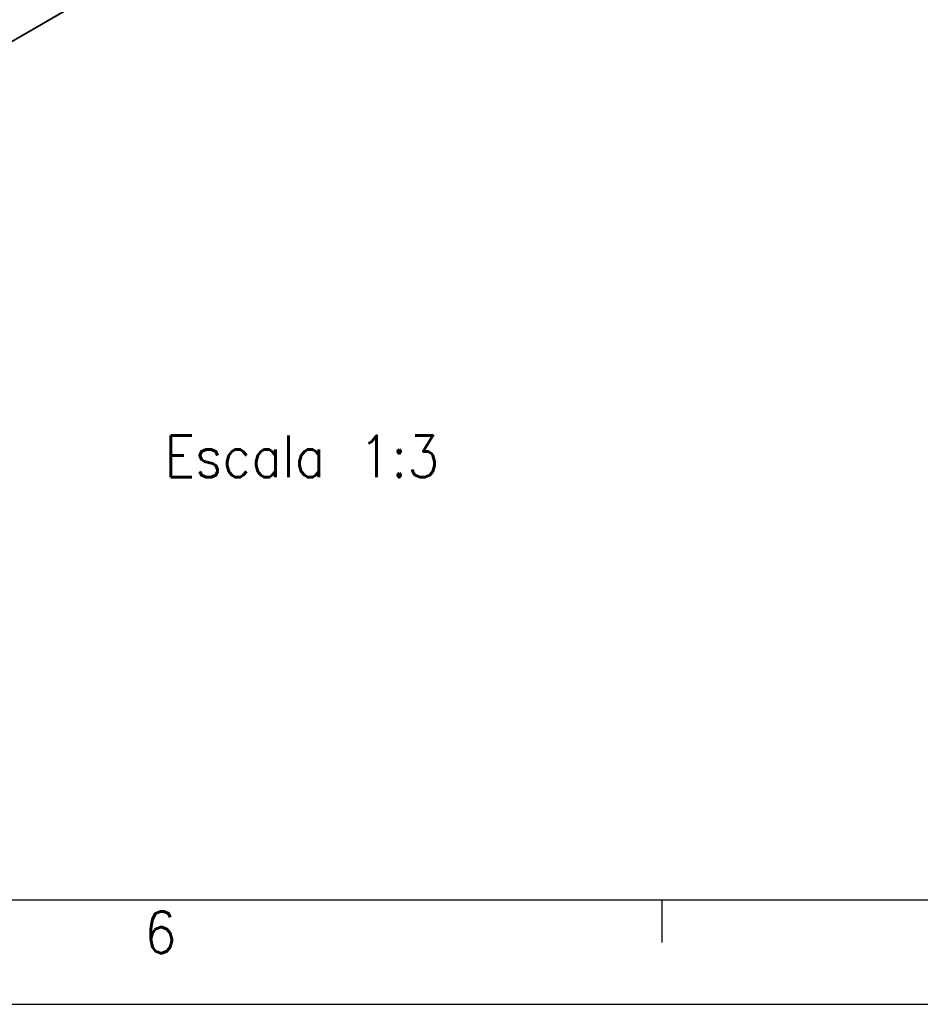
# Model space of a CAD drawing. Header units: millimetres. Extents: x -418 to 1275, y -151 to 443.
# Tile 17 of 47: x 147 to 190, y -151 to -103. Entities that reach past the tile are written whole.
import ezdxf

# ---------------------------------------------------------------- set-up
doc = ezdxf.new("R2010")
doc.units = ezdxf.units.MM
doc.layers.add('1', color=7, linetype='Continuous')
doc.styles.add('CONVERTER_12', font='txt.shx', dxfattribs={"width": 0.9})

# ---------------------------------------------------------------- blocks, each defined once
blk = doc.blocks.new('REGLA_SV2-570__36', base_point=(310.11, -379.97))
at = {"color": 7, "linetype": 'Continuous'}
blk.add_line((797.41, -105.35), (324.36, -379.15), dxfattribs=at)
at = {"color": 3, "linetype": 'Continuous'}
blk.add_line((797.45, -105.26), (324.4, -379.05), dxfattribs=at)
blk = doc.blocks.new('REGLA_SV2-570mm__37', base_point=(302.48, -399.73))
blk.add_blockref('REGLA_SV2-570__36', (310.11, -379.97))
blk = doc.blocks.new('Iso2', base_point=(374.25, -335.4))
blk.add_blockref('REGLA_SV2-570mm__37', (302.48, -399.73))
at = {"layer": '1', "color": 2, "insert": (480.09, -357.73), "char_height": 6, "attachment_point": 2, "line_spacing_factor": 1.20048, "style": 'CONVERTER_12'}
blk.add_mtext(' \\PEscala 1:3', dxfattribs=at)
blk = doc.blocks.new('_A1', base_point=(416.975, -145.5))
at = {"layer": '1', "color": 7, "linetype": 'Continuous'}
blk.add_line((-398.025, -145.5), (416.975, -145.5), dxfattribs=at)
at = {"layer": '1', "color": 2, "linetype": 'Continuous'}
for p, q in [((177.269, -145.546), (177.269, -147.546)), ((-418.025, -150.5), (421.975, -150.5))]:
    blk.add_line(p, q, dxfattribs=at)
at = {"layer": '1', "color": 2, "insert": (152.485, -147.046), "char_height": 2, "attachment_point": 4, "line_spacing_factor": 1.20048, "style": 'CONVERTER_12'}
blk.add_mtext('6', dxfattribs=at)

msp = doc.modelspace()

# ---------------------------------------------------------------- block references
msp.add_blockref('_A1', (416.975, -145.5))
at = {"xscale": 0.33333333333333, "yscale": 0.33333333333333, "zscale": 0.33333333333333}
msp.add_blockref('Iso2', (124.75, -111.8), dxfattribs=at)

doc.saveas('drawing.dxf')
